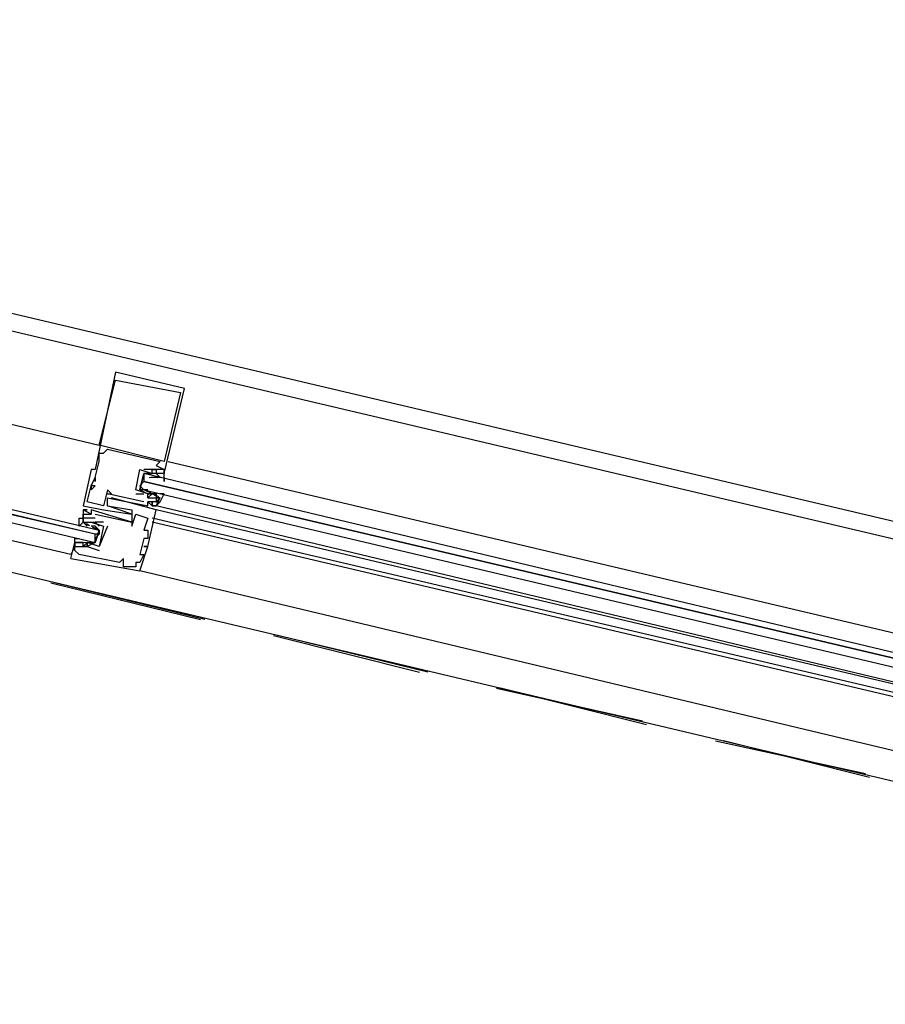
# Model space of a CAD drawing. Header units: feet. Extents: x -79 to 198, y -22 to 181.
# Tile 220 of 256: x 81.7 to 84.55, y 151.66 to 154.9. Entities that reach past the tile are written whole.
import ezdxf

# ---------------------------------------------------------------- set-up
doc = ezdxf.new("R2010")
doc.units = ezdxf.units.FT
doc.layers.add('A-LINEA', color=7, linetype='CONTINUOUS')

msp = doc.modelspace()

# ---------------------------------------------------------------- linework, layer by layer
at = {"layer": 'A-LINEA'}
for p, q in [((91.3067, 151.6578), (77.5733, 154.8978)), ((77.8933, 154.7644), (86.5467, 152.7244)), ((77.72, 154.0178), (86.3733, 151.9644)), ((82.0133, 153.7378), (82.0133, 153.7378)), ((82.0133, 153.7111), (82.0133, 153.7111)), ((82.24, 153.6844), (82.24, 153.6844)), ((82.2267, 153.6711), (82.2267, 153.6711)), ((81.96, 153.4978), (81.96, 153.4978)), ((81.9867, 153.4844), (81.9867, 153.4844)), ((81.96, 153.4711), (81.96, 153.4711)), ((81.96, 153.4578), (81.96, 153.4578)), ((81.9733, 153.4711), (81.9733, 153.4711)), ((81.9333, 153.4178), (81.9333, 153.4178)), ((81.9467, 153.4178), (81.9467, 153.4178)), ((81.96, 153.4444), (81.96, 153.4444)), ((82.0933, 153.4178), (82.0933, 153.4178)), ((82.0933, 153.4178), (82.0933, 153.4178)), ((82.1067, 153.4178), (82.1067, 153.4178)), ((82.1333, 153.4178), (82.1333, 153.4178)), ((82.1333, 153.4178), (82.1333, 153.4178)), ((82.1467, 153.4311), (82.1467, 153.4311)), ((82.1467, 153.4178), (82.1467, 153.4178)), ((82.16, 153.4444), (82.16, 153.4444)), ((82.1733, 153.4444), (82.1733, 153.4444)), ((82.1733, 153.4178), (82.1733, 153.4178)), ((82.1867, 153.4444), (86.08, 152.5244)), ((81.9467, 153.3911), (81.9467, 153.3911)), ((81.9467, 153.3911), (81.9467, 153.3911)), ((82.12, 153.4044), (82.12, 153.4044)), ((82.1235, 153.3913), (82.1354, 153.3923)), ((82.131, 153.392), (82.1514, 153.3925)), ((82.1333, 153.4044), (82.1333, 153.4044)), ((82.1449, 153.3919), (82.1632, 153.3922)), ((82.1467, 153.4044), (82.1467, 153.4044)), ((82.1467, 153.4044), (82.16, 153.3911)), ((82.1467, 153.3911), (82.1467, 153.3911)), ((82.1502, 153.3913), (82.1621, 153.3923)), ((82.16, 153.3911), (82.16, 153.3911)), ((82.16, 153.3911), (82.16, 153.3911)), ((82.1733, 153.4044), (82.1733, 153.4044)), ((81.9333, 153.3644), (81.9333, 153.3644)), ((81.9333, 153.3644), (81.9333, 153.3644)), ((81.9333, 153.3511), (81.9333, 153.3511)), ((81.9467, 153.3778), (81.9467, 153.3778)), ((81.9467, 153.3644), (81.9467, 153.3644)), ((81.9867, 153.3511), (81.9867, 153.3511)), ((82.08, 153.3511), (82.08, 153.3511)), ((82.08, 153.3511), (82.08, 153.3511)), ((82.1067, 153.3778), (82.1067, 153.3778)), ((82.1067, 153.3511), (82.1067, 153.3511)), ((82.1305, 153.3397), (82.1126, 153.3494)), ((82.1333, 153.3511), (82.1333, 153.3511)), ((81.9867, 153.3378), (81.9867, 153.3378)), ((81.9867, 153.3244), (81.9867, 153.3244)), ((82, 153.3378), (82, 153.3378)), ((82, 153.3244), (82, 153.3244)), ((82.08, 153.3378), (82.1067, 153.3378)), ((82.08, 153.3378), (82.08, 153.3378)), ((82.1067, 153.3378), (82.1067, 153.3378)), ((82.1222, 153.3426), (82.1121, 153.3488)), ((82.12, 153.3378), (82.12, 153.3378)), ((82.12, 153.3378), (82.12, 153.3378)), ((82.12, 153.3378), (82.12, 153.3378)), ((82.12, 153.3244), (82.12, 153.3244)), ((82.12, 153.3244), (82.12, 153.3244)), ((82.1333, 153.3378), (82.1333, 153.3378)), ((82.1333, 153.3378), (82.1333, 153.3378)), ((82.1467, 153.3378), (82.1333, 153.3378)), ((82.1489, 153.3293), (82.1387, 153.3355)), ((82.1559, 153.3275), (82.1397, 153.3359)), ((82.1467, 153.3378), (82.1467, 153.3378)), ((82.1467, 153.3378), (82.1467, 153.3378)), ((82.1467, 153.3244), (82.1467, 153.3244)), ((82.1467, 153.3244), (82.1467, 153.3244)), ((82.16, 153.3244), (82.16, 153.3244)), ((81.9067, 153.2978), (81.9067, 153.2978)), ((81.9067, 153.2844), (81.9067, 153.2844)), ((81.9067, 153.2844), (81.9067, 153.2844)), ((81.92, 153.3111), (81.92, 153.3111)), ((81.92, 153.2844), (81.92, 153.2844)), ((81.9333, 153.2844), (81.9333, 153.2844)), ((81.9733, 153.2978), (81.9733, 153.2978)), ((81.9733, 153.2844), (81.9733, 153.2844)), ((81.9867, 153.2978), (81.9867, 153.2978)), ((81.9867, 153.2978), (81.9867, 153.2978)), ((82, 153.3111), (82, 153.3111)), ((82.0667, 153.2844), (82.0667, 153.2844)), ((82.1067, 153.3111), (82.1067, 153.3111)), ((82.12, 153.3111), (82.12, 153.3111)), ((82.12, 153.3111), (82.12, 153.3111)), ((82.12, 153.2978), (82.12, 153.2978)), ((82.1333, 153.3111), (82.1333, 153.3111)), ((82.1333, 153.3111), (82.1333, 153.3111)), ((82.1333, 153.2978), (82.1333, 153.2978)), ((82.1333, 153.2978), (82.1333, 153.2978)), ((82.1333, 153.2978), (82.1333, 153.2978)), ((82.1467, 153.3111), (82.1467, 153.3111)), ((86.0533, 152.3644), (82.1467, 153.2978)), ((82.1467, 153.2978), (82.1467, 153.2978)), ((82.1467, 153.2978), (82.1467, 153.2978)), ((82.1467, 153.2978), (82.1467, 153.2978)), ((82.1467, 153.2978), (82.1467, 153.2978)), ((82.1467, 153.2978), (82.1467, 153.2978)), ((86.04, 152.3644), (82.1467, 153.2844)), ((82.1467, 153.2844), (82.1467, 153.2844)), ((81.9067, 153.2711), (81.9067, 153.2711)), ((81.9067, 153.2578), (81.9067, 153.2578)), ((81.92, 153.2711), (81.92, 153.2711)), ((81.9333, 153.2711), (81.9333, 153.2711)), ((81.9333, 153.2711), (81.9333, 153.2711)), ((81.9467, 153.2711), (81.9467, 153.2711)), ((81.9467, 153.2578), (81.9467, 153.2578)), ((82.0667, 153.2711), (82.0667, 153.2711)), ((82.08, 153.2711), (82.08, 153.2711)), ((82.12, 153.2578), (82.12, 153.2578)), ((86.04, 152.3378), (82.1333, 153.2578)), ((81.9067, 153.2444), (81.9067, 153.2444)), ((81.92, 153.2311), (81.9067, 153.2444)), ((81.9107, 153.2414), (81.927, 153.233)), ((81.9178, 153.2396), (81.9279, 153.2334)), ((81.92, 153.2444), (81.92, 153.2444)), ((81.92, 153.2311), (81.92, 153.2311)), ((81.9333, 153.2444), (81.9333, 153.2444)), ((81.9333, 153.2444), (81.9333, 153.2444)), ((81.9361, 153.2291), (81.9542, 153.2195)), ((81.9444, 153.2263), (81.9546, 153.22)), ((81.9733, 153.2444), (81.9467, 153.2444)), ((81.9467, 153.2444), (81.9467, 153.2444)), ((81.9467, 153.2311), (81.9467, 153.2311)), ((81.9733, 153.2444), (81.9733, 153.2444)), ((81.9733, 153.2311), (81.9733, 153.2311)), ((81.9733, 153.2311), (81.9733, 153.2311)), ((81.9867, 153.2311), (81.9867, 153.2311)), ((82.0667, 153.2444), (82.0667, 153.2444)), ((82.0667, 153.2444), (82.0667, 153.2444)), ((82.0667, 153.2311), (82.0667, 153.2311)), ((86.04, 152.3244), (82.1333, 153.2444)), ((81.9067, 153.1911), (81.9067, 153.1911)), ((81.9467, 153.1911), (81.96, 153.2044)), ((82.1067, 153.2178), (82.1067, 153.2178)), ((82.1067, 153.1911), (82.1067, 153.1911)), ((82.12, 153.2178), (82.12, 153.2178)), ((82.12, 153.1911), (82.12, 153.1911)), ((81.88, 153.1778), (81.88, 153.1778)), ((81.88, 153.1644), (81.88, 153.1644)), ((81.8933, 153.1778), (81.8933, 153.1778)), ((81.8933, 153.1778), (81.9067, 153.1778)), ((81.9218, 153.177), (81.9035, 153.1767)), ((81.9165, 153.1776), (81.9046, 153.1766)), ((81.9067, 153.1778), (81.9067, 153.1778)), ((81.9067, 153.1644), (81.9067, 153.1644)), ((81.9356, 153.1769), (81.9152, 153.1764)), ((81.92, 153.1778), (81.92, 153.1778)), ((81.92, 153.1644), (81.92, 153.1644)), ((81.92, 153.1644), (81.92, 153.1644)), ((81.9431, 153.1776), (81.9313, 153.1766)), ((81.9333, 153.1778), (81.9333, 153.1778)), ((81.96, 153.1644), (81.96, 153.1644)), ((81.96, 153.1644), (81.96, 153.1644)), ((82.1067, 153.1644), (82.1067, 153.1644)), ((82.12, 153.1644), (82.12, 153.1644)), ((82.12, 153.1644), (82.12, 153.1644)), ((81.8667, 153.1244), (81.8667, 153.1244)), ((81.88, 153.1511), (81.88, 153.1511)), ((81.8933, 153.1378), (81.8933, 153.1378)), ((81.96, 153.1511), (81.96, 153.1511)), ((82.04, 153.1244), (82.04, 153.1244)), ((82.0933, 153.1378), (82.0933, 153.1378)), ((82.1067, 153.1378), (82.1067, 153.1378)), ((82.0267, 153.1111), (82.0267, 153.1111)), ((82.04, 153.0978), (82.04, 153.0978)), ((82.08, 153.1111), (82.08, 153.1111)), ((82.08, 153.0978), (82.08, 153.0978)), ((82.0933, 153.1111), (82.0933, 153.1111)), ((86, 152.1511), (82.0933, 153.0844)), ((82.0933, 153.0844), (82.0933, 153.0844)), ((81.8, 153.0444), (82.2933, 152.9244)), ((82.3067, 152.9244), (81.8133, 153.0444)), ((82.5333, 152.8711), (83.0133, 152.7511)), ((83.04, 152.7511), (82.5467, 152.8711)), ((83.2667, 152.6978), (83.7467, 152.5911)), ((83.76, 152.5778), (83.28, 152.6978)), ((83.9867, 152.5244), (84.48, 152.4178)), ((84.4933, 152.4044), (84.0133, 152.5244))]:
    msp.add_line(p, q, dxfattribs=at)
for points in [[(77.8267, 154.4844), (79.6133, 154.0578), (81.96, 153.4978)], [(79.5467, 153.7911), (81.96, 153.2178), (81.96, 153.2044), (81.9467, 153.2044), (79.5333, 153.7778)], [(79.5333, 153.7511), (81.9467, 153.1778), (81.9467, 153.1911), (81.9467, 153.2044), (79.5333, 153.7644)], [(82.1733, 153.4044), (82.24, 153.6844), (82.0133, 153.7378), (81.9467, 153.4178), (81.9333, 153.4178), (81.9067, 153.2978), (81.9733, 153.2844), (82.0667, 153.2711), (81.9867, 153.2978), (81.9867, 153.3244), (82.12, 153.2978), (82.12, 153.3111), (82.1333, 153.2978), (82.1333, 153.3111), (82.1333, 153.2978), (82.1467, 153.2978), (82.1333, 153.2978), (82.1467, 153.2978), (82.16, 153.3244), (82.1467, 153.3244)], [(82.0133, 153.7111), (82.2267, 153.6711), (82.1733, 153.4444), (81.96, 153.4978), (82.0133, 153.7111)], [(81.88, 153.1644), (81.88, 153.1644), (81.8667, 153.1378), (79.52, 153.6844)], [(82.1067, 153.3111), (81.9867, 153.3378), (82, 153.3378), (81.9867, 153.3511), (81.9733, 153.2978), (81.92, 153.3111), (81.9333, 153.3644), (81.9333, 153.3511), (81.9467, 153.3644), (81.9333, 153.3644), (81.9467, 153.3911), (81.9467, 153.3778), (81.9467, 153.3911), (81.96, 153.4444), (81.96, 153.4578), (81.96, 153.4711), (81.9733, 153.4711), (81.9867, 153.4844), (82.16, 153.4444), (82.1467, 153.4311), (82.1733, 153.4178), (82.1333, 153.4178), (82.1333, 153.4178), (82.1067, 153.4178)], [(82.08, 153.3511), (82.08, 153.3511), (82.0933, 153.4178), (82.0933, 153.4178)], [(82.1333, 153.3378), (82.12, 153.3378), (82.1333, 153.3378), (82.12, 153.3244), (82.12, 153.3378), (82.08, 153.3511), (82.0933, 153.4178), (82.1333, 153.4044)], [(82.1733, 153.3911), (82.1733, 153.3778), (82.1733, 153.4178), (82.1733, 153.4044), (82.16, 153.4044), (82.1467, 153.4044), (82.1333, 153.4044), (82.1067, 153.4044), (82.0933, 153.3511), (82.12, 153.3378), (82.1467, 153.3378), (82.1467, 153.3244), (82.16, 153.3244), (82.1467, 153.3111), (82.16, 153.3111), (82.1733, 153.3378), (82.16, 153.3378)], [(82.1333, 153.4044), (82.1333, 153.4178), (82.1467, 153.4178), (82.1467, 153.4044)], [(82.12, 153.3511), (82.1067, 153.3511), (82.0933, 153.3511), (82.1067, 153.4044), (82.12, 153.4044), (82.1333, 153.4044)], [(86.0667, 152.4578), (82.1067, 153.4044), (82.1067, 153.3911), (82.1067, 153.3778), (86.0667, 152.4444), (82.1067, 153.3778), (82.0933, 153.3644), (82.1067, 153.3511), (86.0533, 152.4178)], [(81.8667, 153.1244), (82.0933, 153.0844), (82.12, 153.1644), (82.1067, 153.1644), (82.12, 153.1644), (82.1467, 153.2844), (82, 153.3244)], [(82.12, 153.3244), (82.1467, 153.3244), (82.1467, 153.3111), (82.1333, 153.3111), (82.12, 153.3111), (82.12, 153.3111)], [(81.9867, 153.2978), (82.0667, 153.2844), (82.0667, 153.2444), (81.9333, 153.2844), (81.9333, 153.2711), (81.9067, 153.2844), (81.92, 153.2844), (81.9067, 153.2844), (81.9067, 153.2444), (81.9067, 153.2444)], [(82.1467, 153.3111), (82.16, 153.3111), (82.1467, 153.2978)], [(82.1467, 153.3111), (82.16, 153.3111), (82.1467, 153.2978)], [(82.1467, 153.3111), (82.16, 153.3111), (82.1467, 153.2978)], [(81.9067, 153.2444), (81.8933, 153.2311), (81.8933, 153.2444), (81.8933, 153.2578), (81.9067, 153.2578), (81.9067, 153.2444), (81.9067, 153.2578), (81.9067, 153.2444), (81.9333, 153.2444), (81.9467, 153.2444), (81.96, 153.2311)], [(81.9467, 153.2578), (81.9067, 153.2578), (81.9067, 153.2711), (81.92, 153.2711), (81.9333, 153.2711), (81.9333, 153.2711)], [(81.9467, 153.2711), (82.0667, 153.2444), (82.0667, 153.2311), (82.08, 153.2711), (82.12, 153.2578), (82.1067, 153.2178), (82.12, 153.2178), (82.12, 153.1911), (82.1067, 153.1911), (82.0933, 153.1378), (82.1067, 153.1378), (82.0933, 153.1111), (82.08, 153.1111), (82.08, 153.0978)], [(81.92, 153.2444), (81.9333, 153.2444), (81.9733, 153.2311), (81.96, 153.1644), (81.92, 153.1778), (81.92, 153.1644), (81.9067, 153.1644), (81.9067, 153.1778)], [(81.92, 153.1778), (81.9333, 153.1778), (81.9467, 153.1778), (81.96, 153.2178), (81.9467, 153.2311), (81.9333, 153.2311)], [(81.9867, 153.2311), (81.96, 153.1644), (81.96, 153.1644)], [(81.96, 153.2178), (81.9467, 153.1778), (81.92, 153.1644), (81.92, 153.1778), (81.9067, 153.1644), (81.9067, 153.1778), (81.8933, 153.1778), (81.88, 153.1778), (81.88, 153.1644), (81.88, 153.1911), (81.8933, 153.1911)], [(81.8667, 153.1244), (81.88, 153.1778), (81.8933, 153.1778), (81.8933, 153.1778)], [(81.88, 153.1644), (81.88, 153.1644), (81.8667, 153.1378)], [(81.88, 153.1644), (81.88, 153.1644), (81.8667, 153.1378)], [(82.08, 153.0978), (82.04, 153.0978), (82.04, 153.1244), (82.0267, 153.1111), (81.8933, 153.1378), (81.88, 153.1511), (81.88, 153.1644), (81.92, 153.1644), (81.92, 153.1644), (81.96, 153.1511)]]:
    msp.add_lwpolyline(points, dxfattribs=at)

doc.saveas('drawing.dxf')
